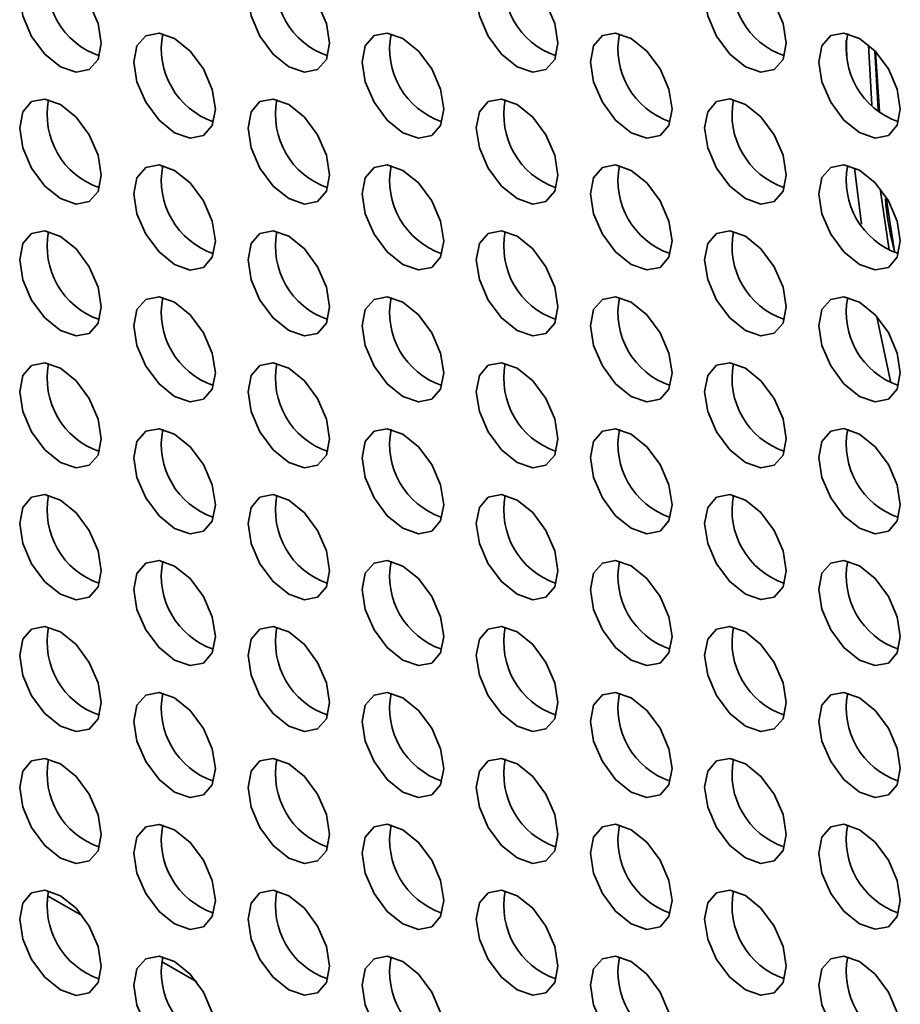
# Model space of a CAD drawing. Header units: millimetres. Extents: x 1 to 1119, y -1 to 863.
# Tile 156 of 211: x 885.78 to 893.42, y 660.37 to 668.9. Entities that reach past the tile are written whole.
import ezdxf

# ---------------------------------------------------------------- set-up
doc = ezdxf.new("R2010")
doc.units = ezdxf.units.MM

msp = doc.modelspace()

# ---------------------------------------------------------------- linework, layer by layer
at = {"color": 7, "linetype": 'Continuous', "lineweight": 35}
for p, q in [((892.9477, 668.7219), (892.9515, 668.5854)), ((893.169, 668.1602), (893.1405, 668.6827)), ((893.195, 668.6301), (893.2231, 668.1183)), ((893.2358, 668.1075), (893.2007, 668.6226)), ((893.0197, 667.6164), (893.0798, 667.1274)), ((893.3187, 666.903), (893.242, 667.4345)), ((893.2922, 667.359), (893.3655, 666.891)), ((893.2135, 666.3252), (893.3345, 665.7522))]:
    msp.add_line(p, q, dxfattribs=at)
at = {"color": 8, "linetype": 'Continuous', "lineweight": 35}
for p, q in [((886.0204, 661.3066), (886.3241, 661.1313)), ((887.0103, 660.7351), (887.3141, 660.5598))]:
    msp.add_line(p, q, dxfattribs=at)
at = {"color": 7, "linetype": 'Continuous', "lineweight": 35, "flags": 128}
for points in [[(886.4864, 668.6964), (886.4594, 668.8682), (886.3828, 669.0449), (886.2681, 669.1996), (886.1328, 669.3088), (885.9975, 669.3558), (885.8828, 669.3335), (885.8062, 669.2453), (885.7793, 669.1046), (885.8062, 668.9328), (885.8828, 668.7561), (885.9975, 668.6014), (886.1328, 668.4922), (886.2681, 668.4452), (886.3828, 668.4675), (886.4594, 668.5557), (886.4864, 668.6964)], [(888.4663, 668.6966), (888.4393, 668.8684), (888.3627, 669.045), (888.248, 669.1998), (888.1127, 669.3089), (887.9774, 669.356), (887.8627, 669.3337), (887.7861, 669.2455), (887.7592, 669.1048), (887.7861, 668.933), (887.8627, 668.7563), (887.9774, 668.6016), (888.1127, 668.4924), (888.248, 668.4454), (888.3627, 668.4677), (888.4393, 668.5559), (888.4663, 668.6966)], [(890.4462, 668.6968), (890.4192, 668.8685), (890.3426, 669.0452), (890.2279, 669.1999), (890.0926, 669.3091), (889.9573, 669.3562), (889.8426, 669.3339), (889.766, 669.2457), (889.7391, 669.105), (889.766, 668.9332), (889.8426, 668.7565), (889.9573, 668.6018), (890.0926, 668.4926), (890.2279, 668.4456), (890.3426, 668.4679), (890.4192, 668.5561), (890.4462, 668.6968)], [(892.4261, 668.6969), (892.3991, 668.8687), (892.3225, 669.0454), (892.2078, 669.2001), (892.0725, 669.3093), (891.9372, 669.3563), (891.8225, 669.3341), (891.7459, 669.2459), (891.719, 669.1052), (891.7459, 668.9334), (891.8225, 668.7567), (891.9372, 668.602), (892.0725, 668.4928), (892.2078, 668.4457), (892.3225, 668.468), (892.3991, 668.5562), (892.4261, 668.6969)], [(887.4763, 668.1249), (887.4494, 668.2967), (887.3728, 668.4734), (887.2581, 668.6281), (887.1228, 668.7373), (886.9875, 668.7843), (886.8728, 668.762), (886.7961, 668.6738), (886.7692, 668.5331), (886.7961, 668.3613), (886.8728, 668.1846), (886.9875, 668.0299), (887.1228, 667.9207), (887.2581, 667.8737), (887.3728, 667.896), (887.4494, 667.9842), (887.4763, 668.1249)], [(889.4562, 668.1251), (889.4293, 668.2969), (889.3527, 668.4736), (889.238, 668.6283), (889.1027, 668.7375), (888.9674, 668.7845), (888.8527, 668.7622), (888.776, 668.674), (888.7491, 668.5333), (888.776, 668.3615), (888.8527, 668.1848), (888.9674, 668.0301), (889.1027, 667.9209), (889.238, 667.8739), (889.3527, 667.8962), (889.4293, 667.9844), (889.4562, 668.1251)], [(891.4361, 668.1253), (891.4092, 668.2971), (891.3326, 668.4737), (891.2179, 668.6285), (891.0826, 668.7376), (890.9473, 668.7847), (890.8326, 668.7624), (890.7559, 668.6742), (890.729, 668.5335), (890.7559, 668.3617), (890.8326, 668.185), (890.9473, 668.0303), (891.0826, 667.9211), (891.2179, 667.8741), (891.3326, 667.8964), (891.4092, 667.9846), (891.4361, 668.1253)], [(893.416, 668.1255), (893.3891, 668.2972), (893.3125, 668.4739), (893.1978, 668.6287), (893.0625, 668.7378), (892.9272, 668.7849), (892.8125, 668.7626), (892.7358, 668.6744), (892.7089, 668.5337), (892.7358, 668.3619), (892.8125, 668.1852), (892.9272, 668.0305), (893.0625, 667.9213), (893.1978, 667.8743), (893.3125, 667.8965), (893.3891, 667.9848), (893.416, 668.1255)], [(886.4864, 667.5532), (886.4594, 667.725), (886.3828, 667.9017), (886.2681, 668.0564), (886.1328, 668.1656), (885.9975, 668.2126), (885.8828, 668.1903), (885.8062, 668.1021), (885.7793, 667.9614), (885.8062, 667.7897), (885.8828, 667.613), (885.9975, 667.4582), (886.1328, 667.3491), (886.2681, 667.302), (886.3828, 667.3243), (886.4594, 667.4125), (886.4864, 667.5532)], [(888.4663, 667.5534), (888.4393, 667.7252), (888.3627, 667.9019), (888.248, 668.0566), (888.1127, 668.1658), (887.9774, 668.2128), (887.8627, 668.1905), (887.7861, 668.1023), (887.7592, 667.9616), (887.7861, 667.7898), (887.8627, 667.6131), (887.9774, 667.4584), (888.1127, 667.3493), (888.248, 667.3022), (888.3627, 667.3245), (888.4393, 667.4127), (888.4663, 667.5534)], [(890.4462, 667.5536), (890.4192, 667.7254), (890.3426, 667.9021), (890.2279, 668.0568), (890.0926, 668.166), (889.9573, 668.213), (889.8426, 668.1907), (889.766, 668.1025), (889.7391, 667.9618), (889.766, 667.79), (889.8426, 667.6133), (889.9573, 667.4586), (890.0926, 667.3494), (890.2279, 667.3024), (890.3426, 667.3247), (890.4192, 667.4129), (890.4462, 667.5536)], [(892.4261, 667.5538), (892.3991, 667.7256), (892.3225, 667.9023), (892.2078, 668.057), (892.0725, 668.1662), (891.9372, 668.2132), (891.8225, 668.1909), (891.7459, 668.1027), (891.719, 667.962), (891.7459, 667.7902), (891.8225, 667.6135), (891.9372, 667.4588), (892.0725, 667.3496), (892.2078, 667.3026), (892.3225, 667.3249), (892.3991, 667.4131), (892.4261, 667.5538)], [(887.4763, 666.9817), (887.4494, 667.1535), (887.3728, 667.3302), (887.2581, 667.4849), (887.1228, 667.5941), (886.9875, 667.6411), (886.8728, 667.6189), (886.7961, 667.5307), (886.7692, 667.39), (886.7961, 667.2182), (886.8728, 667.0415), (886.9875, 666.8868), (887.1228, 666.7776), (887.2581, 666.7305), (887.3728, 666.7528), (887.4494, 666.841), (887.4763, 666.9817)], [(889.4562, 666.9819), (889.4293, 667.1537), (889.3527, 667.3304), (889.238, 667.4851), (889.1027, 667.5943), (888.9674, 667.6413), (888.8527, 667.619), (888.776, 667.5308), (888.7491, 667.3901), (888.776, 667.2184), (888.8527, 667.0417), (888.9674, 666.8869), (889.1027, 666.7778), (889.238, 666.7307), (889.3527, 666.753), (889.4293, 666.8412), (889.4562, 666.9819)], [(891.4361, 666.9821), (891.4092, 667.1539), (891.3326, 667.3306), (891.2179, 667.4853), (891.0826, 667.5945), (890.9473, 667.6415), (890.8326, 667.6192), (890.7559, 667.531), (890.729, 667.3903), (890.7559, 667.2185), (890.8326, 667.0419), (890.9473, 666.8871), (891.0826, 666.7779), (891.2179, 666.7309), (891.3326, 666.7532), (891.4092, 666.8414), (891.4361, 666.9821)], [(893.416, 666.9823), (893.3891, 667.1541), (893.3125, 667.3308), (893.1978, 667.4855), (893.0625, 667.5947), (892.9272, 667.6417), (892.8125, 667.6194), (892.7358, 667.5312), (892.7089, 667.3905), (892.7358, 667.2187), (892.8125, 667.042), (892.9272, 666.8873), (893.0625, 666.7781), (893.1978, 666.7311), (893.3125, 666.7534), (893.3891, 666.8416), (893.416, 666.9823)], [(886.4864, 666.4101), (886.4594, 666.5819), (886.3828, 666.7585), (886.2681, 666.9133), (886.1328, 667.0224), (885.9975, 667.0695), (885.8828, 667.0472), (885.8062, 666.959), (885.7793, 666.8183), (885.8062, 666.6465), (885.8828, 666.4698), (885.9975, 666.3151), (886.1328, 666.2059), (886.2681, 666.1589), (886.3828, 666.1812), (886.4594, 666.2694), (886.4864, 666.4101)], [(888.4663, 666.4103), (888.4393, 666.582), (888.3627, 666.7587), (888.248, 666.9134), (888.1127, 667.0226), (887.9774, 667.0697), (887.8627, 667.0474), (887.7861, 666.9592), (887.7592, 666.8185), (887.7861, 666.6467), (887.8627, 666.47), (887.9774, 666.3153), (888.1127, 666.2061), (888.248, 666.1591), (888.3627, 666.1813), (888.4393, 666.2696), (888.4663, 666.4103)], [(890.4462, 666.4104), (890.4192, 666.5822), (890.3426, 666.7589), (890.2279, 666.9136), (890.0926, 667.0228), (889.9573, 667.0698), (889.8426, 667.0476), (889.766, 666.9594), (889.7391, 666.8187), (889.766, 666.6469), (889.8426, 666.4702), (889.9573, 666.3155), (890.0926, 666.2063), (890.2279, 666.1592), (890.3426, 666.1815), (890.4192, 666.2697), (890.4462, 666.4104)], [(892.4261, 666.4106), (892.3991, 666.5824), (892.3225, 666.7591), (892.2078, 666.9138), (892.0725, 667.023), (891.9372, 667.07), (891.8225, 667.0477), (891.7459, 666.9595), (891.719, 666.8188), (891.7459, 666.6471), (891.8225, 666.4704), (891.9372, 666.3156), (892.0725, 666.2065), (892.2078, 666.1594), (892.3225, 666.1817), (892.3991, 666.2699), (892.4261, 666.4106)], [(887.4763, 665.8386), (887.4494, 666.0104), (887.3728, 666.1871), (887.2581, 666.3418), (887.1228, 666.451), (886.9875, 666.498), (886.8728, 666.4757), (886.7961, 666.3875), (886.7692, 666.2468), (886.7961, 666.075), (886.8728, 665.8983), (886.9875, 665.7436), (887.1228, 665.6344), (887.2581, 665.5874), (887.3728, 665.6097), (887.4494, 665.6979), (887.4763, 665.8386)], [(889.4562, 665.8388), (889.4293, 666.0105), (889.3527, 666.1872), (889.238, 666.342), (889.1027, 666.4511), (888.9674, 666.4982), (888.8527, 666.4759), (888.776, 666.3877), (888.7491, 666.247), (888.776, 666.0752), (888.8527, 665.8985), (888.9674, 665.7438), (889.1027, 665.6346), (889.238, 665.5876), (889.3527, 665.6099), (889.4293, 665.6981), (889.4562, 665.8388)], [(891.4361, 665.839), (891.4092, 666.0107), (891.3326, 666.1874), (891.2179, 666.3421), (891.0826, 666.4513), (890.9473, 666.4984), (890.8326, 666.4761), (890.7559, 666.3879), (890.729, 666.2472), (890.7559, 666.0754), (890.8326, 665.8987), (890.9473, 665.744), (891.0826, 665.6348), (891.2179, 665.5878), (891.3326, 665.61), (891.4092, 665.6983), (891.4361, 665.839)], [(893.416, 665.8391), (893.3891, 666.0109), (893.3125, 666.1876), (893.1978, 666.3423), (893.0625, 666.4515), (892.9272, 666.4985), (892.8125, 666.4763), (892.7358, 666.3881), (892.7089, 666.2473), (892.7358, 666.0756), (892.8125, 665.8989), (892.9272, 665.7442), (893.0625, 665.635), (893.1978, 665.588), (893.3125, 665.6102), (893.3891, 665.6984), (893.416, 665.8391)], [(886.4864, 665.2669), (886.4594, 665.4387), (886.3828, 665.6154), (886.2681, 665.7701), (886.1328, 665.8793), (885.9975, 665.9263), (885.8828, 665.904), (885.8062, 665.8158), (885.7793, 665.6751), (885.8062, 665.5033), (885.8828, 665.3267), (885.9975, 665.1719), (886.1328, 665.0627), (886.2681, 665.0157), (886.3828, 665.038), (886.4594, 665.1262), (886.4864, 665.2669)], [(888.4663, 665.2671), (888.4393, 665.4389), (888.3627, 665.6156), (888.248, 665.7703), (888.1127, 665.8795), (887.9774, 665.9265), (887.8627, 665.9042), (887.7861, 665.816), (887.7592, 665.6753), (887.7861, 665.5035), (887.8627, 665.3268), (887.9774, 665.1721), (888.1127, 665.0629), (888.248, 665.0159), (888.3627, 665.0382), (888.4393, 665.1264), (888.4663, 665.2671)], [(890.4462, 665.2673), (890.4192, 665.4391), (890.3426, 665.6158), (890.2279, 665.7705), (890.0926, 665.8797), (889.9573, 665.9267), (889.8426, 665.9044), (889.766, 665.8162), (889.7391, 665.6755), (889.766, 665.5037), (889.8426, 665.327), (889.9573, 665.1723), (890.0926, 665.0631), (890.2279, 665.0161), (890.3426, 665.0384), (890.4192, 665.1266), (890.4462, 665.2673)], [(892.4261, 665.2675), (892.3991, 665.4392), (892.3225, 665.6159), (892.2078, 665.7707), (892.0725, 665.8798), (891.9372, 665.9269), (891.8225, 665.9046), (891.7459, 665.8164), (891.719, 665.6757), (891.7459, 665.5039), (891.8225, 665.3272), (891.9372, 665.1725), (892.0725, 665.0633), (892.2078, 665.0163), (892.3225, 665.0386), (892.3991, 665.1268), (892.4261, 665.2675)], [(887.4763, 664.6954), (887.4494, 664.8672), (887.3728, 665.0439), (887.2581, 665.1986), (887.1228, 665.3078), (886.9875, 665.3548), (886.8728, 665.3325), (886.7961, 665.2443), (886.7692, 665.1036), (886.7961, 664.9319), (886.8728, 664.7552), (886.9875, 664.6004), (887.1228, 664.4913), (887.2581, 664.4442), (887.3728, 664.4665), (887.4494, 664.5547), (887.4763, 664.6954)], [(889.4562, 664.6956), (889.4293, 664.8674), (889.3527, 665.0441), (889.238, 665.1988), (889.1027, 665.308), (888.9674, 665.355), (888.8527, 665.3327), (888.776, 665.2445), (888.7491, 665.1038), (888.776, 664.932), (888.8527, 664.7554), (888.9674, 664.6006), (889.1027, 664.4915), (889.238, 664.4444), (889.3527, 664.4667), (889.4293, 664.5549), (889.4562, 664.6956)], [(891.4361, 664.6958), (891.4092, 664.8676), (891.3326, 665.0443), (891.2179, 665.199), (891.0826, 665.3082), (890.9473, 665.3552), (890.8326, 665.3329), (890.7559, 665.2447), (890.729, 665.104), (890.7559, 664.9322), (890.8326, 664.7555), (890.9473, 664.6008), (891.0826, 664.4916), (891.2179, 664.4446), (891.3326, 664.4669), (891.4092, 664.5551), (891.4361, 664.6958)], [(893.416, 664.696), (893.3891, 664.8678), (893.3125, 665.0445), (893.1978, 665.1992), (893.0625, 665.3084), (892.9272, 665.3554), (892.8125, 665.3331), (892.7358, 665.2449), (892.7089, 665.1042), (892.7358, 664.9324), (892.8125, 664.7557), (892.9272, 664.601), (893.0625, 664.4918), (893.1978, 664.4448), (893.3125, 664.4671), (893.3891, 664.5553), (893.416, 664.696)], [(886.4864, 664.1238), (886.4594, 664.2955), (886.3828, 664.4722), (886.2681, 664.6269), (886.1328, 664.7361), (885.9975, 664.7832), (885.8828, 664.7609), (885.8062, 664.6727), (885.7793, 664.532), (885.8062, 664.3602), (885.8828, 664.1835), (885.9975, 664.0288), (886.1328, 663.9196), (886.2681, 663.8726), (886.3828, 663.8949), (886.4594, 663.9831), (886.4864, 664.1238)], [(888.4663, 664.1239), (888.4393, 664.2957), (888.3627, 664.4724), (888.248, 664.6271), (888.1127, 664.7363), (887.9774, 664.7833), (887.8627, 664.7611), (887.7861, 664.6729), (887.7592, 664.5322), (887.7861, 664.3604), (887.8627, 664.1837), (887.9774, 664.029), (888.1127, 663.9198), (888.248, 663.8727), (888.3627, 663.895), (888.4393, 663.9832), (888.4663, 664.1239)], [(890.4462, 664.1241), (890.4192, 664.2959), (890.3426, 664.4726), (890.2279, 664.6273), (890.0926, 664.7365), (889.9573, 664.7835), (889.8426, 664.7612), (889.766, 664.673), (889.7391, 664.5323), (889.766, 664.3606), (889.8426, 664.1839), (889.9573, 664.0291), (890.0926, 663.92), (890.2279, 663.8729), (890.3426, 663.8952), (890.4192, 663.9834), (890.4462, 664.1241)], [(892.4261, 664.1243), (892.3991, 664.2961), (892.3225, 664.4728), (892.2078, 664.6275), (892.0725, 664.7367), (891.9372, 664.7837), (891.8225, 664.7614), (891.7459, 664.6732), (891.719, 664.5325), (891.7459, 664.3607), (891.8225, 664.1841), (891.9372, 664.0293), (892.0725, 663.9201), (892.2078, 663.8731), (892.3225, 663.8954), (892.3991, 663.9836), (892.4261, 664.1243)], [(887.4763, 663.5523), (887.4494, 663.7241), (887.3728, 663.9007), (887.2581, 664.0555), (887.1228, 664.1646), (886.9875, 664.2117), (886.8728, 664.1894), (886.7961, 664.1012), (886.7692, 663.9605), (886.7961, 663.7887), (886.8728, 663.612), (886.9875, 663.4573), (887.1228, 663.3481), (887.2581, 663.3011), (887.3728, 663.3234), (887.4494, 663.4116), (887.4763, 663.5523)], [(889.4562, 663.5525), (889.4293, 663.7242), (889.3527, 663.9009), (889.238, 664.0556), (889.1027, 664.1648), (888.9674, 664.2119), (888.8527, 664.1896), (888.776, 664.1014), (888.7491, 663.9607), (888.776, 663.7889), (888.8527, 663.6122), (888.9674, 663.4575), (889.1027, 663.3483), (889.238, 663.3013), (889.3527, 663.3236), (889.4293, 663.4118), (889.4562, 663.5525)], [(891.4361, 663.5526), (891.4092, 663.7244), (891.3326, 663.9011), (891.2179, 664.0558), (891.0826, 664.165), (890.9473, 664.212), (890.8326, 664.1898), (890.7559, 664.1016), (890.729, 663.9609), (890.7559, 663.7891), (890.8326, 663.6124), (890.9473, 663.4577), (891.0826, 663.3485), (891.2179, 663.3015), (891.3326, 663.3237), (891.4092, 663.4119), (891.4361, 663.5526)], [(893.416, 663.5528), (893.3891, 663.7246), (893.3125, 663.9013), (893.1978, 664.056), (893.0625, 664.1652), (892.9272, 664.2122), (892.8125, 664.1899), (892.7358, 664.1017), (892.7089, 663.961), (892.7358, 663.7893), (892.8125, 663.6126), (892.9272, 663.4578), (893.0625, 663.3487), (893.1978, 663.3016), (893.3125, 663.3239), (893.3891, 663.4121), (893.416, 663.5528)], [(886.4864, 662.9806), (886.4594, 663.1524), (886.3828, 663.3291), (886.2681, 663.4838), (886.1328, 663.593), (885.9975, 663.64), (885.8828, 663.6177), (885.8062, 663.5295), (885.7793, 663.3888), (885.8062, 663.217), (885.8828, 663.0403), (885.9975, 662.8856), (886.1328, 662.7764), (886.2681, 662.7294), (886.3828, 662.7517), (886.4594, 662.8399), (886.4864, 662.9806)], [(888.4663, 662.9808), (888.4393, 663.1526), (888.3627, 663.3293), (888.248, 663.484), (888.1127, 663.5932), (887.9774, 663.6402), (887.8627, 663.6179), (887.7861, 663.5297), (887.7592, 663.389), (887.7861, 663.2172), (887.8627, 663.0405), (887.9774, 662.8858), (888.1127, 662.7766), (888.248, 662.7296), (888.3627, 662.7519), (888.4393, 662.8401), (888.4663, 662.9808)], [(890.4462, 662.981), (890.4192, 663.1527), (890.3426, 663.3294), (890.2279, 663.4842), (890.0926, 663.5933), (889.9573, 663.6404), (889.8426, 663.6181), (889.766, 663.5299), (889.7391, 663.3892), (889.766, 663.2174), (889.8426, 663.0407), (889.9573, 662.886), (890.0926, 662.7768), (890.2279, 662.7298), (890.3426, 662.7521), (890.4192, 662.8403), (890.4462, 662.981)], [(892.4261, 662.9812), (892.3991, 663.1529), (892.3225, 663.3296), (892.2078, 663.4843), (892.0725, 663.5935), (891.9372, 663.6406), (891.8225, 663.6183), (891.7459, 663.5301), (891.719, 663.3894), (891.7459, 663.2176), (891.8225, 663.0409), (891.9372, 662.8862), (892.0725, 662.777), (892.2078, 662.73), (892.3225, 662.7523), (892.3991, 662.8405), (892.4261, 662.9812)], [(887.4763, 662.4091), (887.4494, 662.5809), (887.3728, 662.7576), (887.2581, 662.9123), (887.1228, 663.0215), (886.9875, 663.0685), (886.8728, 663.0462), (886.7961, 662.958), (886.7692, 662.8173), (886.7961, 662.6455), (886.8728, 662.4689), (886.9875, 662.3141), (887.1228, 662.2049), (887.2581, 662.1579), (887.3728, 662.1802), (887.4494, 662.2684), (887.4763, 662.4091)], [(889.4562, 662.4093), (889.4293, 662.5811), (889.3527, 662.7578), (889.238, 662.9125), (889.1027, 663.0217), (888.9674, 663.0687), (888.8527, 663.0464), (888.776, 662.9582), (888.7491, 662.8175), (888.776, 662.6457), (888.8527, 662.469), (888.9674, 662.3143), (889.1027, 662.2051), (889.238, 662.1581), (889.3527, 662.1804), (889.4293, 662.2686), (889.4562, 662.4093)], [(891.4361, 662.4095), (891.4092, 662.5813), (891.3326, 662.758), (891.2179, 662.9127), (891.0826, 663.0219), (890.9473, 663.0689), (890.8326, 663.0466), (890.7559, 662.9584), (890.729, 662.8177), (890.7559, 662.6459), (890.8326, 662.4692), (890.9473, 662.3145), (891.0826, 662.2053), (891.2179, 662.1583), (891.3326, 662.1806), (891.4092, 662.2688), (891.4361, 662.4095)], [(893.416, 662.4097), (893.3891, 662.5815), (893.3125, 662.7581), (893.1978, 662.9129), (893.0625, 663.022), (892.9272, 663.0691), (892.8125, 663.0468), (892.7358, 662.9586), (892.7089, 662.8179), (892.7358, 662.6461), (892.8125, 662.4694), (892.9272, 662.3147), (893.0625, 662.2055), (893.1978, 662.1585), (893.3125, 662.1808), (893.3891, 662.269), (893.416, 662.4097)], [(886.4864, 661.8374), (886.4594, 662.0092), (886.3828, 662.1859), (886.2681, 662.3406), (886.1328, 662.4498), (885.9975, 662.4968), (885.8828, 662.4746), (885.8062, 662.3864), (885.7793, 662.2457), (885.8062, 662.0739), (885.8828, 661.8972), (885.9975, 661.7425), (886.1328, 661.6333), (886.2681, 661.5862), (886.3828, 661.6085), (886.4594, 661.6967), (886.4864, 661.8374)], [(888.4663, 661.8376), (888.4393, 662.0094), (888.3627, 662.1861), (888.248, 662.3408), (888.1127, 662.45), (887.9774, 662.497), (887.8627, 662.4747), (887.7861, 662.3865), (887.7592, 662.2458), (887.7861, 662.0741), (887.8627, 661.8974), (887.9774, 661.7426), (888.1127, 661.6335), (888.248, 661.5864), (888.3627, 661.6087), (888.4393, 661.6969), (888.4663, 661.8376)], [(890.4462, 661.8378), (890.4192, 662.0096), (890.3426, 662.1863), (890.2279, 662.341), (890.0926, 662.4502), (889.9573, 662.4972), (889.8426, 662.4749), (889.766, 662.3867), (889.7391, 662.246), (889.766, 662.0742), (889.8426, 661.8976), (889.9573, 661.7428), (890.0926, 661.6337), (890.2279, 661.5866), (890.3426, 661.6089), (890.4192, 661.6971), (890.4462, 661.8378)], [(892.4261, 661.838), (892.3991, 662.0098), (892.3225, 662.1865), (892.2078, 662.3412), (892.0725, 662.4504), (891.9372, 662.4974), (891.8225, 662.4751), (891.7459, 662.3869), (891.719, 662.2462), (891.7459, 662.0744), (891.8225, 661.8977), (891.9372, 661.743), (892.0725, 661.6338), (892.2078, 661.5868), (892.3225, 661.6091), (892.3991, 661.6973), (892.4261, 661.838)], [(887.4763, 661.266), (887.4494, 661.4377), (887.3728, 661.6144), (887.2581, 661.7691), (887.1228, 661.8783), (886.9875, 661.9254), (886.8728, 661.9031), (886.7961, 661.8149), (886.7692, 661.6742), (886.7961, 661.5024), (886.8728, 661.3257), (886.9875, 661.171), (887.1228, 661.0618), (887.2581, 661.0148), (887.3728, 661.0371), (887.4494, 661.1253), (887.4763, 661.266)], [(889.4562, 661.2661), (889.4293, 661.4379), (889.3527, 661.6146), (889.238, 661.7693), (889.1027, 661.8785), (888.9674, 661.9255), (888.8527, 661.9033), (888.776, 661.8151), (888.7491, 661.6744), (888.776, 661.5026), (888.8527, 661.3259), (888.9674, 661.1712), (889.1027, 661.062), (889.238, 661.015), (889.3527, 661.0372), (889.4293, 661.1254), (889.4562, 661.2661)], [(891.4361, 661.2663), (891.4092, 661.4381), (891.3326, 661.6148), (891.2179, 661.7695), (891.0826, 661.8787), (890.9473, 661.9257), (890.8326, 661.9034), (890.7559, 661.8152), (890.729, 661.6745), (890.7559, 661.5028), (890.8326, 661.3261), (890.9473, 661.1713), (891.0826, 661.0622), (891.2179, 661.0151), (891.3326, 661.0374), (891.4092, 661.1256), (891.4361, 661.2663)], [(893.416, 661.2665), (893.3891, 661.4383), (893.3125, 661.615), (893.1978, 661.7697), (893.0625, 661.8789), (892.9272, 661.9259), (892.8125, 661.9036), (892.7358, 661.8154), (892.7089, 661.6747), (892.7358, 661.5029), (892.8125, 661.3263), (892.9272, 661.1715), (893.0625, 661.0623), (893.1978, 661.0153), (893.3125, 661.0376), (893.3891, 661.1258), (893.416, 661.2665)], [(886.4864, 660.6943), (886.4594, 660.8661), (886.3828, 661.0428), (886.2681, 661.1975), (886.1328, 661.3067), (885.9975, 661.3537), (885.8828, 661.3314), (885.8062, 661.2432), (885.7793, 661.1025), (885.8062, 660.9307), (885.8828, 660.754), (885.9975, 660.5993), (886.1328, 660.4901), (886.2681, 660.4431), (886.3828, 660.4654), (886.4594, 660.5536), (886.4864, 660.6943)], [(888.4663, 660.6945), (888.4393, 660.8663), (888.3627, 661.0429), (888.248, 661.1977), (888.1127, 661.3068), (887.9774, 661.3539), (887.8627, 661.3316), (887.7861, 661.2434), (887.7592, 661.1027), (887.7861, 660.9309), (887.8627, 660.7542), (887.9774, 660.5995), (888.1127, 660.4903), (888.248, 660.4433), (888.3627, 660.4656), (888.4393, 660.5538), (888.4663, 660.6945)], [(890.4462, 660.6947), (890.4192, 660.8664), (890.3426, 661.0431), (890.2279, 661.1979), (890.0926, 661.307), (889.9573, 661.3541), (889.8426, 661.3318), (889.766, 661.2436), (889.7391, 661.1029), (889.766, 660.9311), (889.8426, 660.7544), (889.9573, 660.5997), (890.0926, 660.4905), (890.2279, 660.4435), (890.3426, 660.4658), (890.4192, 660.554), (890.4462, 660.6947)], [(892.4261, 660.6948), (892.3991, 660.8666), (892.3225, 661.0433), (892.2078, 661.198), (892.0725, 661.3072), (891.9372, 661.3542), (891.8225, 661.332), (891.7459, 661.2438), (891.719, 661.1031), (891.7459, 660.9313), (891.8225, 660.7546), (891.9372, 660.5999), (892.0725, 660.4907), (892.2078, 660.4436), (892.3225, 660.4659), (892.3991, 660.5541), (892.4261, 660.6948)], [(887.4763, 660.1228), (887.4494, 660.2946), (887.3728, 660.4713), (887.2581, 660.626), (887.1228, 660.7352), (886.9875, 660.7822), (886.8728, 660.7599), (886.7961, 660.6717), (886.7692, 660.531), (886.7961, 660.3592), (886.8728, 660.1825), (886.9875, 660.0278), (887.1228, 659.9186), (887.2581, 659.8716), (887.3728, 659.8939), (887.4494, 659.9821), (887.4763, 660.1228)], [(889.4562, 660.123), (889.4293, 660.2948), (889.3527, 660.4715), (889.238, 660.6262), (889.1027, 660.7354), (888.9674, 660.7824), (888.8527, 660.7601), (888.776, 660.6719), (888.7491, 660.5312), (888.776, 660.3594), (888.8527, 660.1827), (888.9674, 660.028), (889.1027, 659.9188), (889.238, 659.8718), (889.3527, 659.8941), (889.4293, 659.9823), (889.4562, 660.123)], [(891.4361, 660.1232), (891.4092, 660.2949), (891.3326, 660.4716), (891.2179, 660.6264), (891.0826, 660.7355), (890.9473, 660.7826), (890.8326, 660.7603), (890.7559, 660.6721), (890.729, 660.5314), (890.7559, 660.3596), (890.8326, 660.1829), (890.9473, 660.0282), (891.0826, 659.919), (891.2179, 659.872), (891.3326, 659.8943), (891.4092, 659.9825), (891.4361, 660.1232)], [(893.416, 660.1234), (893.3891, 660.2951), (893.3125, 660.4718), (893.1978, 660.6265), (893.0625, 660.7357), (892.9272, 660.7828), (892.8125, 660.7605), (892.7358, 660.6723), (892.7089, 660.5316), (892.7358, 660.3598), (892.8125, 660.1831), (892.9272, 660.0284), (893.0625, 659.9192), (893.1978, 659.8722), (893.3125, 659.8945), (893.3891, 659.9827), (893.416, 660.1234)]]:
    msp.add_lwpolyline(points, dxfattribs=at)
at = {"color": 7, "linetype": 'Continuous', "lineweight": 35}
for centre, start, end in [((886.6875, 669.2207), 168.83705, 251.15766), ((888.6674, 669.2209), 168.83711, 251.15734), ((890.6473, 669.2211), 168.83705, 251.15739), ((892.6272, 669.2213), 168.83708, 251.15762), ((887.6775, 668.6492), 168.83703, 251.15767), ((889.6574, 668.6494), 168.83711, 251.15733), ((891.6373, 668.6496), 168.83703, 251.15739), ((893.6172, 668.6498), 168.83705, 251.15764), ((886.6875, 668.0776), 168.83673, 251.15798), ((888.6674, 668.0777), 168.83704, 251.15766), ((890.6473, 668.0779), 168.83709, 251.15735), ((892.6272, 668.0781), 168.8371, 251.15733), ((887.6775, 667.5061), 168.83671, 251.15799), ((889.6574, 667.5063), 168.83705, 251.15766), ((891.6373, 667.5064), 168.83707, 251.15735), ((893.6172, 667.5066), 168.83708, 251.15736), ((886.6875, 666.9344), 168.83708, 251.15749), ((888.6674, 666.9346), 168.83672, 251.15799), ((890.6473, 666.9348), 168.83702, 251.15767), ((892.6272, 666.935), 168.83714, 251.1573), ((887.6775, 666.3629), 168.83707, 251.1575), ((889.6574, 666.3631), 168.83673, 251.15798), ((891.6373, 666.3633), 168.83701, 251.15767), ((893.6172, 666.3635), 168.83712, 251.15732), ((886.6875, 665.7912), 168.83681, 251.15789), ((888.6674, 665.7914), 168.83708, 251.1575), ((890.6473, 665.7916), 168.8367, 251.158), ((892.6272, 665.7918), 168.83708, 251.15762), ((887.6775, 665.2198), 168.8368, 251.1579), ((889.6574, 665.2199), 168.83708, 251.15749), ((891.6373, 665.2201), 168.83668, 251.158), ((893.6172, 665.2203), 168.83705, 251.15764), ((886.6875, 664.6481), 168.83708, 251.15749), ((888.6674, 664.6483), 168.83681, 251.1579), ((890.6473, 664.6485), 168.83706, 251.15751), ((892.6272, 664.6486), 168.83675, 251.15794), ((887.6775, 664.0766), 168.83707, 251.1575), ((889.6574, 664.0768), 168.83681, 251.15789), ((891.6373, 664.077), 168.83704, 251.15751), ((893.6172, 664.0772), 168.83673, 251.15797), ((886.6875, 663.5049), 168.83681, 251.15789), ((888.6674, 663.5051), 168.83708, 251.1575), ((890.6473, 663.5053), 168.83679, 251.15791), ((892.6272, 663.5055), 168.83711, 251.15746), ((887.6775, 662.9334), 168.8368, 251.1579), ((889.6574, 662.9336), 168.83708, 251.15749), ((891.6373, 662.9338), 168.83677, 251.15791), ((893.6172, 662.934), 168.83709, 251.15748), ((886.6875, 662.3618), 168.83706, 251.15751), ((888.6674, 662.362), 168.83681, 251.1579), ((890.6473, 662.3621), 168.83706, 251.15751), ((892.6272, 662.3623), 168.83684, 251.15786), ((887.6775, 661.7903), 168.83705, 251.15752), ((889.6574, 661.7905), 168.83681, 251.15789), ((891.6373, 661.7907), 168.83704, 251.15751), ((893.6172, 661.7908), 168.83682, 251.15788), ((886.6875, 661.2186), 168.83714, 251.15757), ((888.6674, 661.2188), 168.83706, 251.15752), ((890.6473, 661.219), 168.83679, 251.15791), ((892.6272, 661.2192), 168.83711, 251.15746), ((887.6775, 660.6471), 168.83712, 251.15758), ((889.6574, 660.6473), 168.83706, 251.15751), ((891.6373, 660.6475), 168.83677, 251.15791), ((893.6172, 660.6477), 168.83709, 251.15748)]:
    msp.add_arc(centre, 0.67, start, end, dxfattribs=at)
msp.add_open_spline([(893.366, 666.8908), (893.3349, 667.0203), (893.2971, 667.1775), (893.2889, 667.3232), (893.2874, 667.3489)], degree=3, knots=[0, 0, 0, 0, 0.823883, 1, 1, 1, 1], dxfattribs=at)

doc.saveas('drawing.dxf')
